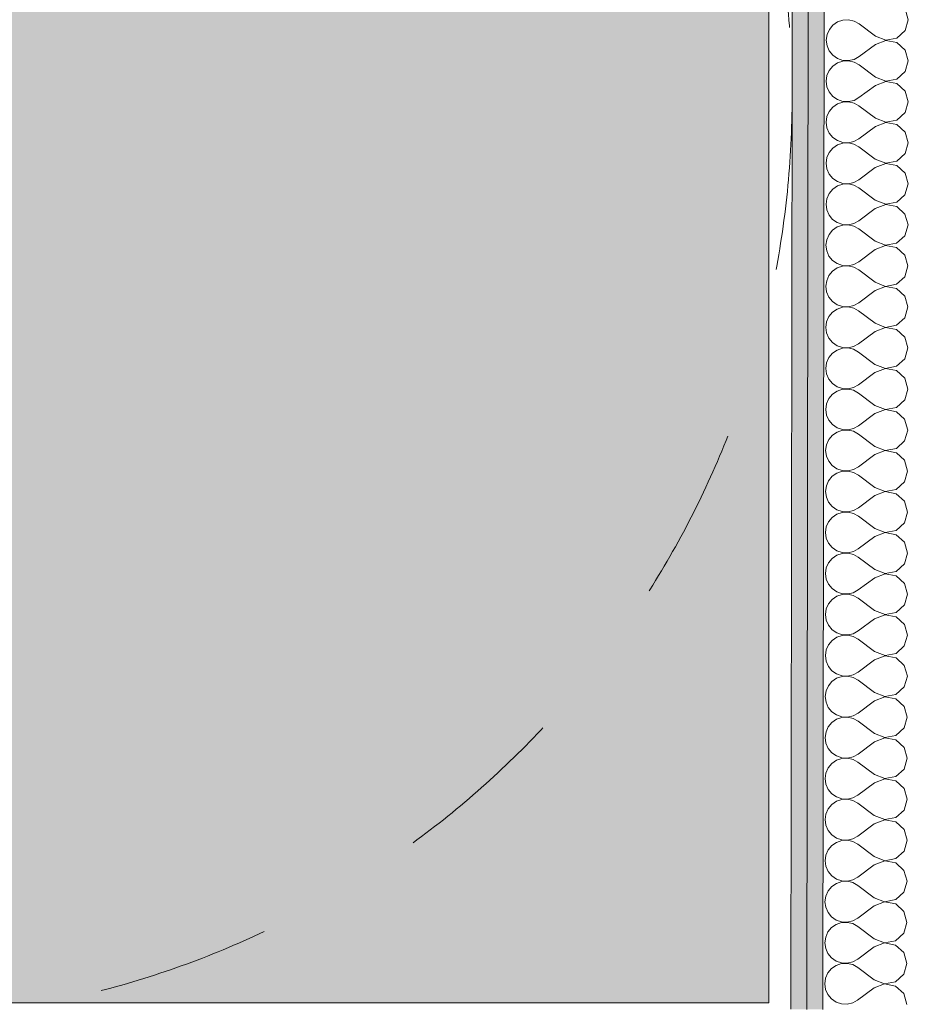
# Model space of a CAD drawing. Header units: millimetres. Extents: x -30280 to 19093, y -19247 to 4746.
# Tile 129 of 198: x -9117 to -8395, y -15304 to -14504. Entities that reach past the tile are written whole.
import ezdxf

# ---------------------------------------------------------------- set-up
doc = ezdxf.new("R2010")
doc.units = ezdxf.units.MM
doc.header["$MEASUREMENT"] = 0
doc.linetypes.add('Rayas Pequeñas', pattern=[282.222222, 141.111111, -141.111111])
doc.layers.add('Nuevo_01 2D_Mobiliari_Pluma_Nº__101', color=252, linetype='Continuous', lineweight=5)
doc.layers.add('Nuevo_08_E_Envans secs_Pluma_Nº__1', color=7, linetype='Continuous', lineweight=5)
doc.layers.add('Nuevo_08_E_Envans secs', color=7, linetype='Continuous')
doc.layers.add('Nuevo_14_PAV_Soft Light Grey 0554', color=7, linetype='Continuous')
for name, color, linetype, lineweight, true_color in [('Nuevo_08_E_Envans secs_Pluma_Nº__102', 7, 'Continuous', 5, 0xcccccc), ('Nuevo_08_E_Envans secs_Pluma_Nº__79', 7, 'Continuous', 5, 0xaaffd5), ('Nuevo_14_PAV_Soft Light Grey 0554_Pluma_Nº__245', 7, 'Continuous', 13, 0xe8e8e8)]:
    doc.layers.add(name, color=color, linetype=linetype, lineweight=lineweight, true_color=true_color)

# ---------------------------------------------------------------- blocks, each defined once
blk = doc.blocks.new('Forjado_10_1', base_point=(-10666.28, -15302.88))
at = {"layer": 'Nuevo_14_PAV_Soft Light Grey 0554_Pluma_Nº__245', "linetype": 'Continuous', "lineweight": 0, "true_color": 0xe8e8e8}
blk.add_hatch(color=254, dxfattribs=at).paths.add_polyline_path([(-10666.28, -15302.88), (-8508.31, -15302.88), (-8508.31, -13816.56), (-10666.28, -13816.56)])
at = {"layer": 'Nuevo_14_PAV_Soft Light Grey 0554_Pluma_Nº__245', "color": 254, "linetype": 'Continuous', "lineweight": 13, "true_color": 0xe8e8e8, "flags": 128}
blk.add_lwpolyline([(-10666.28, -15302.88), (-8508.31, -15302.88), (-8508.31, -13816.56), (-10666.28, -13816.56)], close=True, dxfattribs=at)
blk = doc.blocks.new('*X245')
at = {"layer": 'Nuevo_08_E_Envans secs_Pluma_Nº__102', "color": 254, "linetype": 'Continuous', "lineweight": 5, "true_color": 0xcccccc}
for p, q in [((-8395, -14504.27), (-8397.47, -14495.51)), ((-8456.25, -14508.55), (-8459.18, -14512.08)), ((-8452.45, -14505.95), (-8456.25, -14508.55)), ((-8448.09, -14504.49), (-8452.45, -14505.95)), ((-8443.5, -14504.27), (-8448.09, -14504.49)), ((-8439.02, -14505.32), (-8443.5, -14504.27)), ((-8435, -14507.55), (-8439.02, -14505.32)), ((-8421.68, -14517.57), (-8435, -14507.55)), ((-8397.5, -14513.03), (-8395, -14504.27)), ((-8461.05, -14516.29), (-8461.69, -14520.84)), ((-8459.18, -14512.08), (-8461.05, -14516.29)), ((-8421.68, -14517.57), (-8413.18, -14520.85)), ((-8413.18, -14520.85), (-8404.23, -14519.17)), ((-8404.23, -14519.17), (-8397.5, -14513.03)), ((-8461.69, -14520.84), (-8461.06, -14525.4)), ((-8461.06, -14525.4), (-8459.21, -14529.61)), ((-8421.69, -14524.23), (-8435.04, -14534.21)), ((-8413.18, -14520.98), (-8421.69, -14524.23)), ((-8404.24, -14522.69), (-8413.18, -14520.98)), ((-8397.52, -14528.84), (-8404.24, -14522.69)), ((-8459.21, -14529.61), (-8456.28, -14533.15)), ((-8456.28, -14533.15), (-8452.5, -14535.76)), ((-8452.5, -14535.76), (-8448.14, -14537.24)), ((-8439.07, -14536.43), (-8435.04, -14534.21)), ((-8395.04, -14537.61), (-8397.52, -14528.84)), ((-8456.29, -14541.88), (-8459.23, -14545.42)), ((-8452.5, -14539.28), (-8456.29, -14541.88)), ((-8448.14, -14537.82), (-8452.5, -14539.28)), ((-8448.14, -14537.24), (-8443.55, -14537.47)), ((-8443.55, -14537.6), (-8448.14, -14537.82)), ((-8443.55, -14537.47), (-8439.07, -14536.43)), ((-8439.07, -14538.65), (-8443.55, -14537.6)), ((-8435.05, -14540.88), (-8439.07, -14538.65)), ((-8421.73, -14550.9), (-8435.05, -14540.88)), ((-8397.55, -14546.37), (-8395.04, -14537.61)), ((-8461.09, -14549.62), (-8461.74, -14554.18)), ((-8459.23, -14545.42), (-8461.09, -14549.62)), ((-8421.73, -14550.9), (-8413.23, -14554.18)), ((-8404.28, -14552.5), (-8397.55, -14546.37)), ((-8461.74, -14554.18), (-8461.11, -14558.73)), ((-8461.11, -14558.73), (-8459.26, -14562.94)), ((-8421.74, -14557.57), (-8435.09, -14567.55)), ((-8413.23, -14554.31), (-8421.74, -14557.57)), ((-8413.23, -14554.18), (-8404.28, -14552.5)), ((-8404.28, -14556.02), (-8413.23, -14554.31)), ((-8397.57, -14562.17), (-8404.28, -14556.02)), ((-8459.26, -14562.94), (-8456.33, -14566.49)), ((-8456.33, -14566.49), (-8452.54, -14569.1)), ((-8439.12, -14569.77), (-8435.09, -14567.55)), ((-8395.09, -14570.94), (-8397.57, -14562.17)), ((-8456.34, -14575.21), (-8459.28, -14578.75)), ((-8452.55, -14572.62), (-8456.34, -14575.21)), ((-8448.19, -14571.15), (-8452.55, -14572.62)), ((-8452.54, -14569.1), (-8448.19, -14570.57)), ((-8448.19, -14570.57), (-8443.6, -14570.8)), ((-8443.6, -14570.94), (-8448.19, -14571.15)), ((-8443.6, -14570.8), (-8439.12, -14569.77)), ((-8439.12, -14571.98), (-8443.6, -14570.94)), ((-8435.1, -14574.21), (-8439.12, -14571.98)), ((-8421.78, -14584.23), (-8435.1, -14574.21)), ((-8397.6, -14579.7), (-8395.09, -14570.94)), ((-8461.14, -14582.96), (-8461.79, -14587.51)), ((-8459.28, -14578.75), (-8461.14, -14582.96)), ((-8404.33, -14585.83), (-8397.6, -14579.7)), ((-8461.79, -14587.51), (-8461.16, -14592.06)), ((-8421.79, -14590.9), (-8435.14, -14600.88)), ((-8413.28, -14587.65), (-8421.79, -14590.9)), ((-8421.78, -14584.23), (-8413.28, -14587.51)), ((-8413.28, -14587.51), (-8404.33, -14585.83)), ((-8404.33, -14589.35), (-8413.28, -14587.65)), ((-8397.62, -14595.51), (-8404.33, -14589.35)), ((-8461.16, -14592.06), (-8459.31, -14596.27)), ((-8459.31, -14596.27), (-8456.38, -14599.82)), ((-8456.38, -14599.82), (-8452.59, -14602.43)), ((-8395.14, -14604.27), (-8397.62, -14595.51)), ((-8452.6, -14605.95), (-8456.39, -14608.55)), ((-8448.24, -14604.49), (-8452.6, -14605.95)), ((-8452.59, -14602.43), (-8448.24, -14603.91)), ((-8448.24, -14603.91), (-8443.65, -14604.13)), ((-8443.65, -14604.27), (-8448.24, -14604.49)), ((-8443.65, -14604.13), (-8439.17, -14603.1)), ((-8439.17, -14605.32), (-8443.65, -14604.27)), ((-8439.17, -14603.1), (-8435.14, -14600.88)), ((-8435.15, -14607.55), (-8439.17, -14605.32)), ((-8421.83, -14617.57), (-8435.15, -14607.55)), ((-8397.65, -14613.03), (-8395.14, -14604.27)), ((-8459.33, -14612.08), (-8461.19, -14616.29)), ((-8456.39, -14608.55), (-8459.33, -14612.08)), ((-8404.38, -14619.17), (-8397.65, -14613.03)), ((-8461.19, -14616.29), (-8461.83, -14620.84)), ((-8461.83, -14620.84), (-8461.21, -14625.4)), ((-8413.33, -14620.98), (-8421.84, -14624.23)), ((-8421.83, -14617.57), (-8413.33, -14620.85)), ((-8413.33, -14620.85), (-8404.38, -14619.17)), ((-8404.38, -14622.69), (-8413.33, -14620.98)), ((-8397.67, -14628.84), (-8404.38, -14622.69)), ((-8461.21, -14625.4), (-8459.36, -14629.61)), ((-8459.36, -14629.61), (-8456.43, -14633.15)), ((-8421.84, -14624.23), (-8435.19, -14634.21)), ((-8395.19, -14637.61), (-8397.67, -14628.84)), ((-8452.65, -14639.28), (-8456.44, -14641.88)), ((-8456.43, -14633.15), (-8452.64, -14635.76)), ((-8448.29, -14637.82), (-8452.65, -14639.28)), ((-8452.64, -14635.76), (-8448.29, -14637.24)), ((-8448.29, -14637.24), (-8443.7, -14637.47)), ((-8443.7, -14637.6), (-8448.29, -14637.82)), ((-8443.7, -14637.47), (-8439.21, -14636.43)), ((-8439.22, -14638.65), (-8443.7, -14637.6)), ((-8435.2, -14640.88), (-8439.22, -14638.65)), ((-8439.21, -14636.43), (-8435.19, -14634.21)), ((-8397.69, -14646.37), (-8395.19, -14637.61)), ((-8459.38, -14645.42), (-8461.24, -14649.62)), ((-8456.44, -14641.88), (-8459.38, -14645.42)), ((-8421.88, -14650.9), (-8435.2, -14640.88)), ((-8404.43, -14652.5), (-8397.69, -14646.37)), ((-8461.24, -14649.62), (-8461.88, -14654.18)), ((-8461.88, -14654.18), (-8461.26, -14658.73)), ((-8413.38, -14654.31), (-8421.89, -14657.57)), ((-8421.88, -14650.9), (-8413.38, -14654.18)), ((-8413.38, -14654.18), (-8404.43, -14652.5)), ((-8404.43, -14656.02), (-8413.38, -14654.31)), ((-8461.26, -14658.73), (-8459.41, -14662.94)), ((-8459.41, -14662.94), (-8456.48, -14666.49)), ((-8421.89, -14657.57), (-8435.24, -14667.55)), ((-8397.72, -14662.17), (-8404.43, -14656.02)), ((-8395.24, -14670.94), (-8397.72, -14662.17)), ((-8456.48, -14666.49), (-8452.69, -14669.1)), ((-8448.34, -14671.15), (-8452.7, -14672.62)), ((-8452.69, -14669.1), (-8448.34, -14670.57)), ((-8448.34, -14670.57), (-8443.74, -14670.8)), ((-8443.75, -14670.94), (-8448.34, -14671.15)), ((-8439.27, -14671.98), (-8443.75, -14670.94)), ((-8443.74, -14670.8), (-8439.26, -14669.77)), ((-8435.25, -14674.21), (-8439.27, -14671.98)), ((-8439.26, -14669.77), (-8435.24, -14667.55)), ((-8397.74, -14679.7), (-8395.24, -14670.94)), ((-8459.43, -14678.75), (-8461.29, -14682.96)), ((-8456.49, -14675.21), (-8459.43, -14678.75)), ((-8452.7, -14672.62), (-8456.49, -14675.21)), ((-8421.93, -14684.23), (-8435.25, -14674.21)), ((-8404.48, -14685.83), (-8397.74, -14679.7)), ((-8461.29, -14682.96), (-8461.93, -14687.51)), ((-8461.93, -14687.51), (-8461.31, -14692.06)), ((-8413.43, -14687.65), (-8421.94, -14690.9)), ((-8421.93, -14684.23), (-8413.43, -14687.51)), ((-8413.43, -14687.51), (-8404.48, -14685.83)), ((-8404.48, -14689.35), (-8413.43, -14687.65)), ((-8461.31, -14692.06), (-8459.46, -14696.27)), ((-8421.94, -14690.9), (-8435.29, -14700.88)), ((-8397.77, -14695.51), (-8404.48, -14689.35)), ((-8395.29, -14704.27), (-8397.77, -14695.51)), ((-8459.46, -14696.27), (-8456.53, -14699.82)), ((-8456.53, -14699.82), (-8452.74, -14702.43)), ((-8452.74, -14702.43), (-8448.39, -14703.91)), ((-8448.39, -14703.91), (-8443.79, -14704.13)), ((-8443.79, -14704.13), (-8439.31, -14703.1)), ((-8439.31, -14703.1), (-8435.29, -14700.88)), ((-8456.54, -14708.55), (-8459.48, -14712.08)), ((-8452.75, -14705.95), (-8456.54, -14708.55)), ((-8448.39, -14704.49), (-8452.75, -14705.95)), ((-8443.79, -14704.27), (-8448.39, -14704.49)), ((-8439.32, -14705.32), (-8443.79, -14704.27)), ((-8435.3, -14707.55), (-8439.32, -14705.32)), ((-8421.98, -14717.57), (-8435.3, -14707.55)), ((-8397.79, -14713.03), (-8395.29, -14704.27)), ((-8461.34, -14716.29), (-8461.98, -14720.84)), ((-8459.48, -14712.08), (-8461.34, -14716.29)), ((-8421.98, -14717.57), (-8413.48, -14720.85)), ((-8413.48, -14720.85), (-8404.53, -14719.17)), ((-8404.53, -14719.17), (-8397.79, -14713.03)), ((-8461.98, -14720.84), (-8461.35, -14725.4)), ((-8461.35, -14725.4), (-8459.51, -14729.61)), ((-8421.99, -14724.23), (-8435.34, -14734.21)), ((-8413.48, -14720.98), (-8421.99, -14724.23)), ((-8404.53, -14722.69), (-8413.48, -14720.98)), ((-8397.82, -14728.84), (-8404.53, -14722.69)), ((-8459.51, -14729.61), (-8456.58, -14733.15)), ((-8456.58, -14733.15), (-8452.79, -14735.76)), ((-8452.79, -14735.76), (-8448.44, -14737.24)), ((-8439.36, -14736.43), (-8435.34, -14734.21)), ((-8395.34, -14737.61), (-8397.82, -14728.84)), ((-8456.59, -14741.88), (-8459.53, -14745.42)), ((-8452.8, -14739.28), (-8456.59, -14741.88)), ((-8448.44, -14737.82), (-8452.8, -14739.28)), ((-8448.44, -14737.24), (-8443.84, -14737.47)), ((-8443.84, -14737.6), (-8448.44, -14737.82)), ((-8443.84, -14737.47), (-8439.36, -14736.43)), ((-8439.37, -14738.65), (-8443.84, -14737.6)), ((-8435.35, -14740.88), (-8439.37, -14738.65)), ((-8422.03, -14750.9), (-8435.35, -14740.88)), ((-8397.84, -14746.37), (-8395.34, -14737.61)), ((-8461.39, -14749.62), (-8462.03, -14754.18)), ((-8459.53, -14745.42), (-8461.39, -14749.62)), ((-8422.03, -14750.9), (-8413.53, -14754.18)), ((-8404.58, -14752.5), (-8397.84, -14746.37)), ((-8462.03, -14754.18), (-8461.4, -14758.73)), ((-8461.4, -14758.73), (-8459.56, -14762.94)), ((-8422.04, -14757.57), (-8435.38, -14767.55)), ((-8413.53, -14754.31), (-8422.04, -14757.57)), ((-8413.53, -14754.18), (-8404.58, -14752.5)), ((-8404.58, -14756.02), (-8413.53, -14754.31)), ((-8397.87, -14762.17), (-8404.58, -14756.02)), ((-8459.56, -14762.94), (-8456.63, -14766.49)), ((-8456.63, -14766.49), (-8452.84, -14769.1)), ((-8439.41, -14769.77), (-8435.38, -14767.55)), ((-8395.39, -14770.94), (-8397.87, -14762.17)), ((-8456.64, -14775.21), (-8459.58, -14778.75)), ((-8452.85, -14772.61), (-8456.64, -14775.21)), ((-8448.49, -14771.15), (-8452.85, -14772.61)), ((-8452.84, -14769.1), (-8448.49, -14770.57)), ((-8448.49, -14770.57), (-8443.89, -14770.8)), ((-8443.89, -14770.94), (-8448.49, -14771.15)), ((-8443.89, -14770.8), (-8439.41, -14769.77)), ((-8439.42, -14771.98), (-8443.89, -14770.94)), ((-8435.39, -14774.21), (-8439.42, -14771.98)), ((-8422.08, -14784.23), (-8435.39, -14774.21)), ((-8397.89, -14779.7), (-8395.39, -14770.94)), ((-8461.44, -14782.95), (-8462.08, -14787.51)), ((-8459.58, -14778.75), (-8461.44, -14782.95)), ((-8404.62, -14785.83), (-8397.89, -14779.7)), ((-8462.08, -14787.51), (-8461.45, -14792.06)), ((-8422.09, -14790.9), (-8435.43, -14800.88)), ((-8413.58, -14787.65), (-8422.09, -14790.9)), ((-8422.08, -14784.23), (-8413.58, -14787.51)), ((-8413.58, -14787.51), (-8404.62, -14785.83)), ((-8404.63, -14789.35), (-8413.58, -14787.65)), ((-8397.91, -14795.51), (-8404.63, -14789.35)), ((-8461.45, -14792.06), (-8459.6, -14796.27)), ((-8459.6, -14796.27), (-8456.68, -14799.82)), ((-8456.68, -14799.82), (-8452.89, -14802.43)), ((-8395.44, -14804.27), (-8397.91, -14795.51)), ((-8452.89, -14805.95), (-8456.69, -14808.55)), ((-8452.89, -14802.43), (-8448.53, -14803.9)), ((-8448.54, -14804.49), (-8452.89, -14805.95)), ((-8443.94, -14804.27), (-8448.54, -14804.49)), ((-8448.53, -14803.9), (-8443.94, -14804.13)), ((-8443.94, -14804.13), (-8439.46, -14803.1)), ((-8439.46, -14805.32), (-8443.94, -14804.27)), ((-8439.46, -14803.1), (-8435.43, -14800.88)), ((-8435.44, -14807.55), (-8439.46, -14805.32)), ((-8422.13, -14817.57), (-8435.44, -14807.55)), ((-8397.94, -14813.03), (-8395.44, -14804.27)), ((-8459.63, -14812.08), (-8461.49, -14816.29)), ((-8456.69, -14808.55), (-8459.63, -14812.08)), ((-8404.67, -14819.17), (-8397.94, -14813.03)), ((-8461.49, -14816.29), (-8462.13, -14820.84)), ((-8462.13, -14820.84), (-8461.5, -14825.4)), ((-8422.13, -14817.57), (-8413.63, -14820.85)), ((-8413.63, -14820.98), (-8422.13, -14824.23)), ((-8413.63, -14820.85), (-8404.67, -14819.17)), ((-8404.68, -14822.69), (-8413.63, -14820.98)), ((-8397.96, -14828.84), (-8404.68, -14822.69)), ((-8461.5, -14825.4), (-8459.65, -14829.61)), ((-8459.65, -14829.61), (-8456.73, -14833.15)), ((-8422.13, -14824.23), (-8435.48, -14834.21)), ((-8395.49, -14837.61), (-8397.96, -14828.84)), ((-8452.94, -14839.28), (-8456.74, -14841.88)), ((-8456.73, -14833.15), (-8452.94, -14835.76)), ((-8452.94, -14835.76), (-8448.58, -14837.24)), ((-8448.58, -14837.82), (-8452.94, -14839.28)), ((-8448.58, -14837.24), (-8443.99, -14837.47)), ((-8443.99, -14837.6), (-8448.58, -14837.82)), ((-8443.99, -14837.47), (-8439.51, -14836.43)), ((-8439.51, -14838.65), (-8443.99, -14837.6)), ((-8439.51, -14836.43), (-8435.48, -14834.21)), ((-8435.49, -14840.88), (-8439.51, -14838.65)), ((-8397.99, -14846.37), (-8395.49, -14837.61)), ((-8459.68, -14845.42), (-8461.54, -14849.62)), ((-8456.74, -14841.88), (-8459.68, -14845.42)), ((-8422.17, -14850.9), (-8435.49, -14840.88)), ((-8404.72, -14852.5), (-8397.99, -14846.37)), ((-8461.54, -14849.62), (-8462.18, -14854.17)), ((-8462.18, -14854.17), (-8461.55, -14858.73)), ((-8413.68, -14854.31), (-8422.18, -14857.57)), ((-8422.17, -14850.9), (-8413.68, -14854.18)), ((-8413.68, -14854.18), (-8404.72, -14852.5)), ((-8404.73, -14856.02), (-8413.68, -14854.31)), ((-8461.55, -14858.73), (-8459.7, -14862.94)), ((-8459.7, -14862.94), (-8456.77, -14866.49)), ((-8422.18, -14857.57), (-8435.53, -14867.55)), ((-8398.01, -14862.17), (-8404.73, -14856.02)), ((-8395.54, -14870.94), (-8398.01, -14862.17)), ((-8456.77, -14866.49), (-8452.99, -14869.1)), ((-8452.99, -14869.1), (-8448.63, -14870.57)), ((-8448.63, -14871.15), (-8452.99, -14872.61)), ((-8448.63, -14870.57), (-8444.04, -14870.8)), ((-8444.04, -14870.94), (-8448.63, -14871.15)), ((-8444.04, -14870.8), (-8439.56, -14869.77)), ((-8439.56, -14871.98), (-8444.04, -14870.94)), ((-8439.56, -14869.77), (-8435.53, -14867.55)), ((-8435.54, -14874.21), (-8439.56, -14871.98)), ((-8398.04, -14879.7), (-8395.54, -14870.94)), ((-8459.73, -14878.75), (-8461.59, -14882.95)), ((-8456.79, -14875.21), (-8459.73, -14878.75)), ((-8452.99, -14872.61), (-8456.79, -14875.21)), ((-8422.22, -14884.23), (-8435.54, -14874.21)), ((-8404.77, -14885.83), (-8398.04, -14879.7)), ((-8461.59, -14882.95), (-8462.23, -14887.51)), ((-8462.23, -14887.51), (-8461.6, -14892.06)), ((-8413.73, -14887.65), (-8422.23, -14890.9)), ((-8422.22, -14884.23), (-8413.73, -14887.51)), ((-8413.73, -14887.51), (-8404.77, -14885.83)), ((-8404.78, -14889.35), (-8413.73, -14887.65)), ((-8461.6, -14892.06), (-8459.75, -14896.27)), ((-8422.23, -14890.9), (-8435.58, -14900.88)), ((-8398.06, -14895.51), (-8404.78, -14889.35)), ((-8395.59, -14904.27), (-8398.06, -14895.51)), ((-8459.75, -14896.27), (-8456.82, -14899.82)), ((-8456.82, -14899.82), (-8453.04, -14902.43)), ((-8453.04, -14902.43), (-8448.68, -14903.9)), ((-8448.68, -14903.9), (-8444.09, -14904.13)), ((-8444.09, -14904.13), (-8439.61, -14903.1)), ((-8439.61, -14903.1), (-8435.58, -14900.88)), ((-8456.84, -14908.55), (-8459.78, -14912.08)), ((-8453.04, -14905.95), (-8456.84, -14908.55)), ((-8448.68, -14904.49), (-8453.04, -14905.95)), ((-8444.09, -14904.27), (-8448.68, -14904.49)), ((-8439.61, -14905.32), (-8444.09, -14904.27)), ((-8435.59, -14907.55), (-8439.61, -14905.32)), ((-8422.27, -14917.57), (-8435.59, -14907.55)), ((-8398.09, -14913.03), (-8395.59, -14904.27)), ((-8461.64, -14916.29), (-8462.28, -14920.84)), ((-8459.78, -14912.08), (-8461.64, -14916.29)), ((-8422.27, -14917.57), (-8413.77, -14920.85)), ((-8413.77, -14920.85), (-8404.82, -14919.17)), ((-8404.82, -14919.17), (-8398.09, -14913.03)), ((-8462.28, -14920.84), (-8461.65, -14925.4)), ((-8461.65, -14925.4), (-8459.8, -14929.61)), ((-8422.28, -14924.23), (-8435.63, -14934.21)), ((-8413.77, -14920.98), (-8422.28, -14924.23)), ((-8404.83, -14922.69), (-8413.77, -14920.98)), ((-8398.11, -14928.84), (-8404.83, -14922.69)), ((-8459.8, -14929.61), (-8456.87, -14933.15)), ((-8456.87, -14933.15), (-8453.09, -14935.76)), ((-8453.09, -14935.76), (-8448.73, -14937.24)), ((-8439.66, -14936.43), (-8435.63, -14934.21)), ((-8395.64, -14937.61), (-8398.11, -14928.84)), ((-8456.89, -14941.88), (-8459.83, -14945.42)), ((-8453.09, -14939.28), (-8456.89, -14941.88)), ((-8448.73, -14937.82), (-8453.09, -14939.28)), ((-8448.73, -14937.24), (-8444.14, -14937.47)), ((-8444.14, -14937.6), (-8448.73, -14937.82)), ((-8444.14, -14937.47), (-8439.66, -14936.43)), ((-8439.66, -14938.65), (-8444.14, -14937.6)), ((-8435.64, -14940.88), (-8439.66, -14938.65)), ((-8422.32, -14950.9), (-8435.64, -14940.88)), ((-8398.14, -14946.37), (-8395.64, -14937.61)), ((-8461.69, -14949.62), (-8462.33, -14954.17)), ((-8459.83, -14945.42), (-8461.69, -14949.62)), ((-8422.32, -14950.9), (-8413.82, -14954.18)), ((-8404.87, -14952.5), (-8398.14, -14946.37)), ((-8462.33, -14954.17), (-8461.7, -14958.73)), ((-8461.7, -14958.73), (-8459.85, -14962.94)), ((-8422.33, -14957.57), (-8435.68, -14967.55)), ((-8413.82, -14954.31), (-8422.33, -14957.57)), ((-8413.82, -14954.18), (-8404.87, -14952.5)), ((-8404.88, -14956.02), (-8413.82, -14954.31)), ((-8398.16, -14962.17), (-8404.88, -14956.02)), ((-8459.85, -14962.94), (-8456.92, -14966.49)), ((-8456.92, -14966.49), (-8453.14, -14969.1)), ((-8439.71, -14969.77), (-8435.68, -14967.55)), ((-8395.69, -14970.94), (-8398.16, -14962.17)), ((-8456.94, -14975.21), (-8459.87, -14978.75)), ((-8453.14, -14972.61), (-8456.94, -14975.21)), ((-8453.14, -14969.1), (-8448.78, -14970.57)), ((-8448.78, -14971.15), (-8453.14, -14972.61)), ((-8448.78, -14970.57), (-8444.19, -14970.8)), ((-8444.19, -14970.94), (-8448.78, -14971.15)), ((-8444.19, -14970.8), (-8439.71, -14969.77)), ((-8439.71, -14971.98), (-8444.19, -14970.94)), ((-8435.69, -14974.21), (-8439.71, -14971.98)), ((-8422.37, -14984.23), (-8435.69, -14974.21)), ((-8398.19, -14979.7), (-8395.69, -14970.94)), ((-8461.74, -14982.95), (-8462.38, -14987.51)), ((-8459.87, -14978.75), (-8461.74, -14982.95)), ((-8404.92, -14985.83), (-8398.19, -14979.7)), ((-8462.38, -14987.51), (-8461.75, -14992.06)), ((-8422.38, -14990.9), (-8435.73, -15000.88)), ((-8413.87, -14987.65), (-8422.38, -14990.9)), ((-8422.37, -14984.23), (-8413.87, -14987.51)), ((-8413.87, -14987.51), (-8404.92, -14985.83)), ((-8404.93, -14989.35), (-8413.87, -14987.65)), ((-8398.21, -14995.51), (-8404.93, -14989.35)), ((-8461.75, -14992.06), (-8459.9, -14996.27)), ((-8459.9, -14996.27), (-8456.97, -14999.82)), ((-8456.97, -14999.82), (-8453.19, -15002.43)), ((-8395.73, -15004.27), (-8398.21, -14995.51)), ((-8453.19, -15005.95), (-8456.98, -15008.55)), ((-8453.19, -15002.43), (-8448.83, -15003.9)), ((-8448.83, -15004.49), (-8453.19, -15005.95)), ((-8448.83, -15003.9), (-8444.24, -15004.13)), ((-8444.24, -15004.27), (-8448.83, -15004.49)), ((-8444.24, -15004.13), (-8439.76, -15003.1)), ((-8439.76, -15005.32), (-8444.24, -15004.27)), ((-8439.76, -15003.1), (-8435.73, -15000.88)), ((-8435.74, -15007.55), (-8439.76, -15005.32)), ((-8422.42, -15017.57), (-8435.74, -15007.55)), ((-8398.24, -15013.03), (-8395.73, -15004.27)), ((-8459.92, -15012.08), (-8461.78, -15016.29)), ((-8456.98, -15008.55), (-8459.92, -15012.08)), ((-8404.97, -15019.17), (-8398.24, -15013.03)), ((-8461.78, -15016.29), (-8462.43, -15020.84)), ((-8462.43, -15020.84), (-8461.8, -15025.4)), ((-8413.92, -15020.98), (-8422.43, -15024.23)), ((-8422.42, -15017.57), (-8413.92, -15020.85)), ((-8413.92, -15020.85), (-8404.97, -15019.17)), ((-8404.97, -15022.69), (-8413.92, -15020.98)), ((-8398.26, -15028.84), (-8404.97, -15022.69)), ((-8461.8, -15025.4), (-8459.95, -15029.61)), ((-8459.95, -15029.61), (-8457.02, -15033.15)), ((-8422.43, -15024.23), (-8435.78, -15034.21)), ((-8395.78, -15037.61), (-8398.26, -15028.84)), ((-8453.24, -15039.28), (-8457.03, -15041.88)), ((-8457.02, -15033.15), (-8453.23, -15035.76)), ((-8448.88, -15037.82), (-8453.24, -15039.28)), ((-8453.23, -15035.76), (-8448.88, -15037.24)), ((-8448.88, -15037.24), (-8444.29, -15037.47)), ((-8444.29, -15037.6), (-8448.88, -15037.82)), ((-8444.29, -15037.47), (-8439.81, -15036.43)), ((-8439.81, -15038.65), (-8444.29, -15037.6)), ((-8439.81, -15036.43), (-8435.78, -15034.21)), ((-8435.79, -15040.88), (-8439.81, -15038.65)), ((-8398.29, -15046.37), (-8395.78, -15037.61)), ((-8459.97, -15045.42), (-8461.83, -15049.62)), ((-8457.03, -15041.88), (-8459.97, -15045.42)), ((-8422.47, -15050.9), (-8435.79, -15040.88)), ((-8405.02, -15052.5), (-8398.29, -15046.37)), ((-8461.83, -15049.62), (-8462.47, -15054.17)), ((-8462.47, -15054.17), (-8461.85, -15058.73)), ((-8413.97, -15054.31), (-8422.48, -15057.57)), ((-8422.47, -15050.9), (-8413.97, -15054.18)), ((-8413.97, -15054.18), (-8405.02, -15052.5)), ((-8405.02, -15056.02), (-8413.97, -15054.31)), ((-8461.85, -15058.73), (-8460, -15062.94)), ((-8460, -15062.94), (-8457.07, -15066.49)), ((-8422.48, -15057.57), (-8435.83, -15067.55)), ((-8398.31, -15062.17), (-8405.02, -15056.02)), ((-8395.83, -15070.94), (-8398.31, -15062.17)), ((-8457.07, -15066.49), (-8453.28, -15069.1)), ((-8448.93, -15071.15), (-8453.29, -15072.61)), ((-8453.28, -15069.1), (-8448.93, -15070.57)), ((-8448.93, -15070.57), (-8444.34, -15070.8)), ((-8444.34, -15070.94), (-8448.93, -15071.15)), ((-8444.34, -15070.8), (-8439.86, -15069.77)), ((-8439.86, -15071.98), (-8444.34, -15070.94)), ((-8439.86, -15069.77), (-8435.83, -15067.55)), ((-8435.84, -15074.21), (-8439.86, -15071.98)), ((-8398.34, -15079.7), (-8395.83, -15070.94)), ((-8460.02, -15078.75), (-8461.88, -15082.95)), ((-8457.08, -15075.21), (-8460.02, -15078.75)), ((-8453.29, -15072.61), (-8457.08, -15075.21)), ((-8422.52, -15084.23), (-8435.84, -15074.21)), ((-8405.07, -15085.83), (-8398.34, -15079.7)), ((-8461.88, -15082.95), (-8462.52, -15087.51)), ((-8462.52, -15087.51), (-8461.9, -15092.06)), ((-8414.02, -15087.65), (-8422.53, -15090.9)), ((-8422.52, -15084.23), (-8414.02, -15087.51)), ((-8414.02, -15087.51), (-8405.07, -15085.83)), ((-8405.07, -15089.35), (-8414.02, -15087.65)), ((-8461.9, -15092.06), (-8460.05, -15096.27)), ((-8422.53, -15090.9), (-8435.88, -15100.88)), ((-8398.36, -15095.51), (-8405.07, -15089.35)), ((-8395.88, -15104.27), (-8398.36, -15095.51)), ((-8460.05, -15096.27), (-8457.12, -15099.82)), ((-8457.12, -15099.82), (-8453.33, -15102.43)), ((-8453.33, -15102.43), (-8448.98, -15103.9)), ((-8448.98, -15103.9), (-8444.39, -15104.13)), ((-8444.39, -15104.13), (-8439.9, -15103.1)), ((-8439.9, -15103.1), (-8435.88, -15100.88)), ((-8457.13, -15108.55), (-8460.07, -15112.08)), ((-8453.34, -15105.95), (-8457.13, -15108.55)), ((-8448.98, -15104.48), (-8453.34, -15105.95)), ((-8444.39, -15104.27), (-8448.98, -15104.48)), ((-8439.91, -15105.32), (-8444.39, -15104.27)), ((-8435.89, -15107.55), (-8439.91, -15105.32)), ((-8422.57, -15117.57), (-8435.89, -15107.55)), ((-8398.38, -15113.03), (-8395.88, -15104.27)), ((-8461.93, -15116.29), (-8462.57, -15120.84)), ((-8460.07, -15112.08), (-8461.93, -15116.29)), ((-8422.57, -15117.57), (-8414.07, -15120.85)), ((-8414.07, -15120.85), (-8405.12, -15119.17)), ((-8405.12, -15119.17), (-8398.38, -15113.03)), ((-8462.57, -15120.84), (-8461.95, -15125.4)), ((-8461.95, -15125.4), (-8460.1, -15129.61)), ((-8422.58, -15124.23), (-8435.93, -15134.21)), ((-8414.07, -15120.98), (-8422.58, -15124.23)), ((-8405.12, -15122.69), (-8414.07, -15120.98)), ((-8398.41, -15128.84), (-8405.12, -15122.69)), ((-8460.1, -15129.61), (-8457.17, -15133.15)), ((-8457.17, -15133.15), (-8453.38, -15135.76)), ((-8453.38, -15135.76), (-8449.03, -15137.24)), ((-8439.95, -15136.43), (-8435.93, -15134.21)), ((-8395.93, -15137.61), (-8398.41, -15128.84)), ((-8457.18, -15141.88), (-8460.12, -15145.42)), ((-8453.39, -15139.28), (-8457.18, -15141.88)), ((-8449.03, -15137.82), (-8453.39, -15139.28)), ((-8449.03, -15137.24), (-8444.43, -15137.47)), ((-8444.43, -15137.6), (-8449.03, -15137.82)), ((-8444.43, -15137.47), (-8439.95, -15136.43)), ((-8439.96, -15138.65), (-8444.43, -15137.6)), ((-8435.94, -15140.88), (-8439.96, -15138.65)), ((-8422.62, -15150.9), (-8435.94, -15140.88)), ((-8398.43, -15146.37), (-8395.93, -15137.61)), ((-8461.98, -15149.62), (-8462.62, -15154.17)), ((-8460.12, -15145.42), (-8461.98, -15149.62)), ((-8422.62, -15150.9), (-8414.12, -15154.18)), ((-8405.17, -15152.5), (-8398.43, -15146.37)), ((-8462.62, -15154.17), (-8462, -15158.73)), ((-8462, -15158.73), (-8460.15, -15162.94)), ((-8422.63, -15157.57), (-8435.98, -15167.55)), ((-8414.12, -15154.31), (-8422.63, -15157.57)), ((-8414.12, -15154.18), (-8405.17, -15152.5)), ((-8405.17, -15156.02), (-8414.12, -15154.31)), ((-8398.46, -15162.17), (-8405.17, -15156.02)), ((-8460.15, -15162.94), (-8457.22, -15166.49)), ((-8457.22, -15166.49), (-8453.43, -15169.1)), ((-8440, -15169.77), (-8435.98, -15167.55)), ((-8395.98, -15170.94), (-8398.46, -15162.17)), ((-8457.23, -15175.21), (-8460.17, -15178.75)), ((-8453.44, -15172.61), (-8457.23, -15175.21)), ((-8449.08, -15171.15), (-8453.44, -15172.61)), ((-8453.43, -15169.1), (-8449.08, -15170.57)), ((-8449.08, -15170.57), (-8444.48, -15170.8)), ((-8444.48, -15170.94), (-8449.08, -15171.15)), ((-8444.48, -15170.8), (-8440, -15169.77)), ((-8440.01, -15171.98), (-8444.48, -15170.94)), ((-8435.99, -15174.21), (-8440.01, -15171.98)), ((-8422.67, -15184.23), (-8435.99, -15174.21)), ((-8398.48, -15179.7), (-8395.98, -15170.94)), ((-8462.03, -15182.95), (-8462.67, -15187.51)), ((-8460.17, -15178.75), (-8462.03, -15182.95)), ((-8405.22, -15185.83), (-8398.48, -15179.7)), ((-8462.67, -15187.51), (-8462.04, -15192.06)), ((-8422.68, -15190.9), (-8436.03, -15200.88)), ((-8414.17, -15187.65), (-8422.68, -15190.9)), ((-8422.67, -15184.23), (-8414.17, -15187.51)), ((-8414.17, -15187.51), (-8405.22, -15185.83)), ((-8405.22, -15189.35), (-8414.17, -15187.65)), ((-8398.51, -15195.51), (-8405.22, -15189.35)), ((-8462.04, -15192.06), (-8460.2, -15196.27)), ((-8460.2, -15196.27), (-8457.27, -15199.82)), ((-8457.27, -15199.82), (-8453.48, -15202.43)), ((-8396.03, -15204.27), (-8398.51, -15195.51)), ((-8453.49, -15205.95), (-8457.28, -15208.55)), ((-8449.13, -15204.48), (-8453.49, -15205.95)), ((-8453.48, -15202.43), (-8449.13, -15203.9)), ((-8449.13, -15203.9), (-8444.53, -15204.13)), ((-8444.53, -15204.27), (-8449.13, -15204.48)), ((-8444.53, -15204.13), (-8440.05, -15203.1)), ((-8440.06, -15205.32), (-8444.53, -15204.27)), ((-8436.03, -15207.55), (-8440.06, -15205.32)), ((-8440.05, -15203.1), (-8436.03, -15200.88)), ((-8422.72, -15217.57), (-8436.03, -15207.55)), ((-8398.53, -15213.03), (-8396.03, -15204.27)), ((-8460.22, -15212.08), (-8462.08, -15216.29)), ((-8457.28, -15208.55), (-8460.22, -15212.08)), ((-8405.27, -15219.17), (-8398.53, -15213.03)), ((-8462.08, -15216.29), (-8462.72, -15220.84)), ((-8462.72, -15220.84), (-8462.09, -15225.4)), ((-8414.22, -15220.98), (-8422.73, -15224.23)), ((-8422.72, -15217.57), (-8414.22, -15220.85)), ((-8414.22, -15220.85), (-8405.27, -15219.17)), ((-8405.27, -15222.69), (-8414.22, -15220.98)), ((-8398.56, -15228.84), (-8405.27, -15222.69)), ((-8462.09, -15225.4), (-8460.25, -15229.61)), ((-8460.25, -15229.61), (-8457.32, -15233.15)), ((-8422.73, -15224.23), (-8436.07, -15234.21)), ((-8396.08, -15237.61), (-8398.56, -15228.84)), ((-8453.54, -15239.28), (-8457.33, -15241.88)), ((-8457.32, -15233.15), (-8453.53, -15235.76)), ((-8449.18, -15237.82), (-8453.54, -15239.28)), ((-8453.53, -15235.76), (-8449.18, -15237.24)), ((-8449.18, -15237.24), (-8444.58, -15237.47)), ((-8444.58, -15237.6), (-8449.18, -15237.82)), ((-8444.58, -15237.47), (-8440.1, -15236.43)), ((-8440.11, -15238.65), (-8444.58, -15237.6)), ((-8436.08, -15240.88), (-8440.11, -15238.65)), ((-8440.1, -15236.43), (-8436.07, -15234.21)), ((-8398.58, -15246.36), (-8396.08, -15237.61)), ((-8460.27, -15245.42), (-8462.13, -15249.62)), ((-8457.33, -15241.88), (-8460.27, -15245.42)), ((-8422.77, -15250.9), (-8436.08, -15240.88)), ((-8405.31, -15252.5), (-8398.58, -15246.36)), ((-8462.13, -15249.62), (-8462.77, -15254.17)), ((-8462.77, -15254.17), (-8462.14, -15258.73)), ((-8414.27, -15254.31), (-8422.78, -15257.57)), ((-8422.77, -15250.9), (-8414.27, -15254.18)), ((-8414.27, -15254.18), (-8405.31, -15252.5)), ((-8405.32, -15256.02), (-8414.27, -15254.31)), ((-8462.14, -15258.73), (-8460.29, -15262.94)), ((-8460.29, -15262.94), (-8457.37, -15266.49)), ((-8422.78, -15257.57), (-8436.12, -15267.55)), ((-8398.6, -15262.17), (-8405.32, -15256.02)), ((-8396.13, -15270.94), (-8398.6, -15262.17)), ((-8457.37, -15266.49), (-8453.58, -15269.1)), ((-8453.58, -15269.1), (-8449.22, -15270.57)), ((-8449.23, -15271.15), (-8453.58, -15272.61)), ((-8444.63, -15270.94), (-8449.23, -15271.15)), ((-8449.22, -15270.57), (-8444.63, -15270.8)), ((-8444.63, -15270.8), (-8440.15, -15269.77)), ((-8440.15, -15271.98), (-8444.63, -15270.94)), ((-8440.15, -15269.77), (-8436.12, -15267.55)), ((-8436.13, -15274.21), (-8440.15, -15271.98)), ((-8398.63, -15279.7), (-8396.13, -15270.94)), ((-8460.32, -15278.75), (-8462.18, -15282.95)), ((-8457.38, -15275.21), (-8460.32, -15278.75)), ((-8453.58, -15272.61), (-8457.38, -15275.21)), ((-8422.81, -15284.23), (-8436.13, -15274.21)), ((-8405.36, -15285.83), (-8398.63, -15279.7)), ((-8462.18, -15282.95), (-8462.82, -15287.51)), ((-8462.82, -15287.51), (-8462.19, -15292.06)), ((-8414.32, -15287.65), (-8422.82, -15290.9)), ((-8422.81, -15284.23), (-8414.32, -15287.51)), ((-8414.32, -15287.51), (-8405.36, -15285.83)), ((-8405.37, -15289.35), (-8414.32, -15287.65)), ((-8462.19, -15292.06), (-8460.34, -15296.27)), ((-8422.82, -15290.9), (-8436.17, -15300.88)), ((-8398.65, -15295.51), (-8405.37, -15289.35)), ((-8396.18, -15304.27), (-8398.65, -15295.51)), ((-8460.34, -15296.27), (-8457.41, -15299.82)), ((-8457.41, -15299.82), (-8453.63, -15302.43)), ((-8453.63, -15302.43), (-8449.27, -15303.9)), ((-8449.27, -15303.9), (-8444.68, -15304.13)), ((-8444.68, -15304.13), (-8440.2, -15303.1)), ((-8440.2, -15303.1), (-8436.17, -15300.88))]:
    blk.add_line(p, q, dxfattribs=at)
blk = doc.blocks.new('Muro_78_1', base_point=(-8429.52, -15308.42))
at = {"layer": 'Nuevo_08_E_Envans secs_Pluma_Nº__79', "linetype": 'Continuous', "lineweight": 5, "true_color": 0xaaffd5}
for points in [[(-8477.52, -15308.3), (-8475.3, -13808.56), (-8488.3, -13808.56), (-8490.52, -15308.27)], [(-8464.52, -15308.33), (-8462.3, -13808.56), (-8475.3, -13808.56), (-8477.52, -15308.3)]]:
    blk.add_hatch(color=121, dxfattribs=at).paths.add_polyline_path(points)
at = {"layer": 'Nuevo_08_E_Envans secs_Pluma_Nº__1', "color": 7, "linetype": 'Continuous', "lineweight": 5}
for p, q in [((-8477.52, -15308.3), (-8475.3, -13808.56)), ((-8464.52, -15308.33), (-8462.3, -13808.56))]:
    blk.add_line(p, q, dxfattribs=at)
at = {"layer": 'Nuevo_08_E_Envans secs_Pluma_Nº__1', "color": 7, "linetype": 'Continuous', "lineweight": 5, "flags": 128}
blk.add_lwpolyline([(-8488.3, -13808.56), (-8490.52, -15308.27)], dxfattribs=at)
at = {"layer": 'Nuevo_08_E_Envans secs', "color": 7, "lineweight": 20}
blk.add_blockref('*X245', (0, 0), dxfattribs=at)

msp = doc.modelspace()

# ---------------------------------------------------------------- linework, layer by layer
at = {"layer": 'Nuevo_01 2D_Mobiliari_Pluma_Nº__101', "color": 252, "linetype": 'Rayas Pequeñas', "lineweight": 5}
msp.add_circle((-9239.42, -14566.98), 750, dxfattribs=at)

# ---------------------------------------------------------------- block references
at = {"layer": 'Nuevo_08_E_Envans secs', "color": 7, "lineweight": 20}
msp.add_blockref('Muro_78_1', (-8429.52, -15308.42), dxfattribs=at)
at = {"layer": 'Nuevo_14_PAV_Soft Light Grey 0554', "color": 254, "linetype": 'Continuous', "lineweight": 13, "true_color": 0xe8e8e8}
msp.add_blockref('Forjado_10_1', (-10666.28, -15302.88), dxfattribs=at)

doc.saveas('drawing.dxf')
